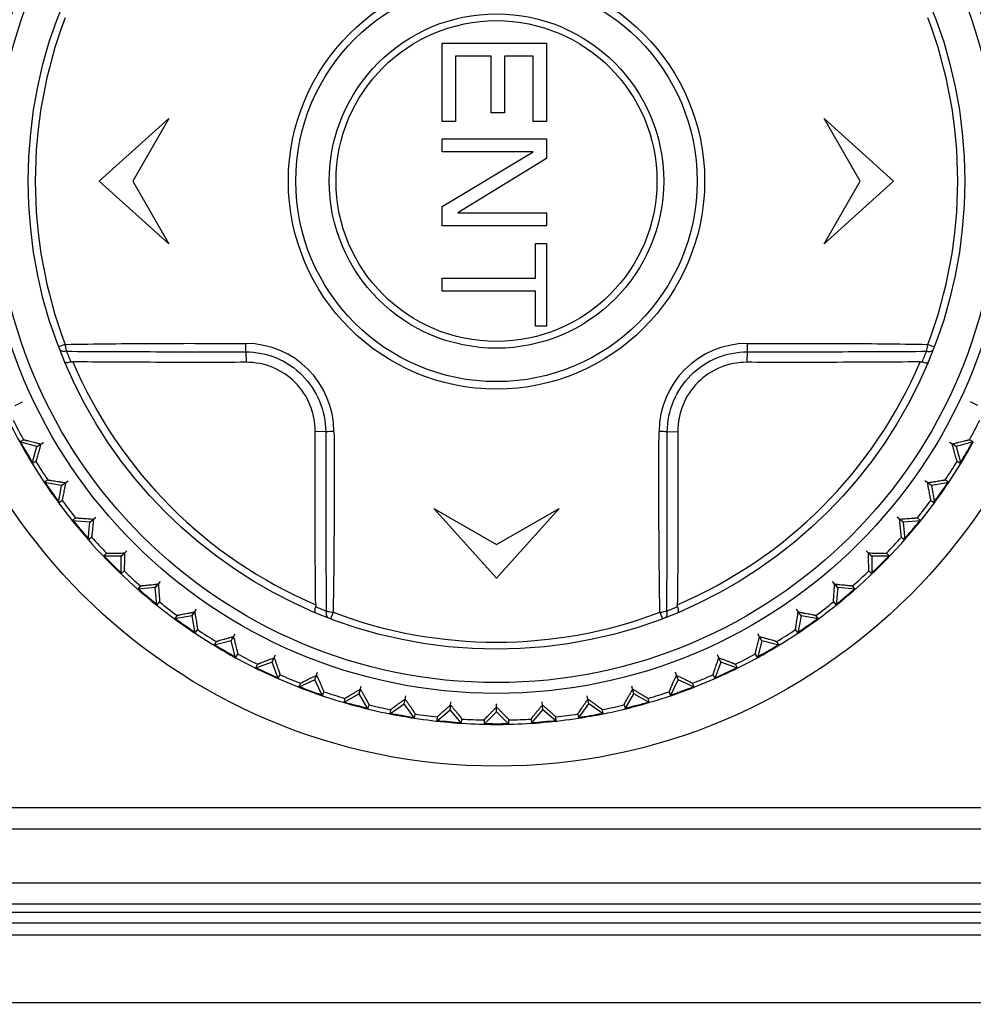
# Model space of a CAD drawing. Header units: millimetres. Extents: x 1117 to 38156, y -1945 to 7303.
# Tile 33 of 256: x 1942 to 1965, y 908 to 932. Entities that reach past the tile are written whole.
import ezdxf

# ---------------------------------------------------------------- set-up
doc = ezdxf.new("R2010")
doc.units = ezdxf.units.MM
doc.styles.get("Standard").update_dxf_attribs({"font": 'arial.ttf'})
doc.dimstyles.new('DIMSTYLE_1', dxfattribs={"dimtxt": 4.2, "dimasz": 3.6, "dimexe": 2.5, "dimexo": 0, "dimgap": 1.05, "dimtad": 1, "dimdsep": 46, "dimtxsty": 'Standard', "dimblk": '_FILLED', "dimblk1": '_FILLED', "dimblk2": '_FILLED', "dimcen": 0.09, "dimazin": 2, "dimtp": 0.01, "dimtm": 0.01, "dimtfac": 1, "dimtofl": 0, "dimtmove": 0, "dimatfit": 3, "dimldrblk": '_FILLED', "dimfxl": 0, "dimtolj": 1, "dimarcsym": 0})

# ---------------------------------------------------------------- blocks, each defined once
blk = doc.blocks.new('_FILLED')
at = {"color": 0, "linetype": 'ByBlock'}
blk.add_solid([(0, 0), (-1, 0.1667), (-1, -0.1667)], dxfattribs=at)
blk = doc.blocks.new('*D80')
at = {"color": 0, "linetype": 'Continuous', "lineweight": -2}
for p, q in [((1901.177, 1019.133), (2034.75, 1019.133)), ((2032.25, 1015.533), (2032.25, 787.899)), ((1936.977, 784.299), (2034.75, 784.299))]:
    blk.add_line(p, q, dxfattribs=at)
at = {"layer": 'Defpoints', "color": 0, "linetype": 'Continuous'}
for p in [(1901.177, 1019.133), (1936.977, 784.299), (2032.25, 784.299)]:
    blk.add_point(p, dxfattribs=at)
at = {"color": 0, "linetype": 'Continuous', "lineweight": -2, "xscale": 3.6, "yscale": 3.6, "zscale": 3.6}
for p, rotation in [((2032.25, 1019.133), 90), ((2032.25, 784.299), 270)]:
    blk.add_blockref('_FILLED', p, dxfattribs=dict(at, rotation=rotation))
at = {"color": 0, "linetype": 'Continuous', "insert": (2026.091, 901.716), "char_height": 10, "attachment_point": 5, "rotation": 90}
blk.add_mtext('\\A1;234.83', dxfattribs=at)

msp = doc.modelspace()

# ---------------------------------------------------------------- linework, layer by layer
at = {"linetype": 'Continuous'}
for p, q in [((1952.127, 929.558), (1952.127, 931.433)), ((1952.127, 931.433), (1954.627, 931.433)), ((1954.627, 931.433), (1954.627, 929.558)), ((1952.447, 931.12), (1952.447, 929.558)), ((1953.298, 931.12), (1952.447, 931.12)), ((1953.298, 929.766), (1953.298, 931.12)), ((1953.617, 931.12), (1953.617, 929.766)), ((1954.308, 931.12), (1953.617, 931.12)), ((1954.308, 929.558), (1954.308, 931.12)), ((1943.927, 928.133), (1945.593, 929.633)), ((1945.593, 929.633), (1944.727, 928.133)), ((1953.617, 929.766), (1953.298, 929.766)), ((1962.127, 928.133), (1961.262, 929.633)), ((1961.262, 929.633), (1962.927, 928.133)), ((1952.447, 929.558), (1952.127, 929.558)), ((1954.627, 929.558), (1954.308, 929.558)), ((1952.127, 928.829), (1952.127, 929.141)), ((1952.127, 929.141), (1954.627, 929.141)), ((1954.627, 929.141), (1954.627, 928.672)), ((1952.127, 927.527), (1954.308, 928.829)), ((1954.308, 928.829), (1952.127, 928.829)), ((1954.627, 928.672), (1952.5, 927.37)), ((1945.593, 926.633), (1943.927, 928.133)), ((1944.727, 928.133), (1945.593, 926.633)), ((1962.927, 928.133), (1961.262, 926.633)), ((1961.262, 926.633), (1962.127, 928.133)), ((1952.127, 927.058), (1952.127, 927.527)), ((1952.5, 927.37), (1954.627, 927.37)), ((1954.627, 927.37), (1954.627, 927.058)), ((1954.627, 927.058), (1952.127, 927.058)), ((1954.362, 925.808), (1954.362, 926.641)), ((1954.362, 926.641), (1954.627, 926.641)), ((1954.627, 926.641), (1954.627, 924.662)), ((1952.127, 925.495), (1952.127, 925.808)), ((1952.127, 925.808), (1954.362, 925.808)), ((1954.362, 925.495), (1952.127, 925.495)), ((1954.362, 924.662), (1954.362, 925.495)), ((1954.627, 924.662), (1954.362, 924.662)), ((1943.11, 924.225), (1942.954, 924.165)), ((1963.745, 924.225), (1963.901, 924.166)), ((1947.43, 924.048), (1947.438, 923.796)), ((1959.425, 924.048), (1959.417, 923.796)), ((1941.917, 922.766), (1942.091, 922.847)), ((1964.938, 922.766), (1964.764, 922.847)), ((1949.342, 922.136), (1949.09, 922.144)), ((1957.513, 922.136), (1957.765, 922.144)), ((1942.111, 921.944), (1942.023, 921.893)), ((1942.43, 921.784), (1942.023, 921.893)), ((1942.429, 921.783), (1942.595, 921.879)), ((1942.43, 921.784), (1942.529, 921.84)), ((1964.426, 921.783), (1964.26, 921.879)), ((1964.424, 921.784), (1964.326, 921.84)), ((1964.832, 921.893), (1964.424, 921.784)), ((1964.832, 921.893), (1964.744, 921.944)), ((1942.321, 921.376), (1942.43, 921.784)), ((1964.424, 921.784), (1964.534, 921.376)), ((1942.321, 921.376), (1942.409, 921.427)), ((1964.446, 921.427), (1964.534, 921.376)), ((1942.693, 920.981), (1942.61, 920.923)), ((1943.026, 920.849), (1942.61, 920.923)), ((1943.024, 920.848), (1943.182, 920.959)), ((1943.026, 920.849), (1943.118, 920.914)), ((1963.831, 920.848), (1963.673, 920.959)), ((1963.829, 920.849), (1963.737, 920.914)), ((1964.245, 920.923), (1963.829, 920.849)), ((1964.245, 920.923), (1964.161, 920.981)), ((1942.952, 920.434), (1943.026, 920.849)), ((1963.829, 920.849), (1963.903, 920.434)), ((1942.952, 920.434), (1943.036, 920.492)), ((1963.819, 920.492), (1963.903, 920.434)), ((1951.927, 920.299), (1953.427, 919.433)), ((1953.427, 918.633), (1951.927, 920.299)), ((1953.427, 919.433), (1954.927, 920.299)), ((1954.927, 920.299), (1953.427, 918.633)), ((1943.358, 920.073), (1943.28, 920.007)), ((1943.7, 919.971), (1943.28, 920.007)), ((1943.663, 919.55), (1943.7, 919.971)), ((1943.699, 919.969), (1943.846, 920.093)), ((1943.7, 919.971), (1943.787, 920.043)), ((1963.156, 919.969), (1963.009, 920.093)), ((1963.155, 919.971), (1963.068, 920.043)), ((1963.575, 920.007), (1963.155, 919.971)), ((1963.155, 919.971), (1963.192, 919.55)), ((1963.575, 920.007), (1963.497, 920.073)), ((1943.663, 919.55), (1943.741, 919.616)), ((1963.114, 919.616), (1963.192, 919.55)), ((1944.098, 919.226), (1944.027, 919.154)), ((1944.447, 919.153), (1944.583, 919.288)), ((1944.448, 919.154), (1944.529, 919.234)), ((1962.408, 919.153), (1962.272, 919.288)), ((1962.407, 919.154), (1962.326, 919.234)), ((1962.828, 919.154), (1962.756, 919.226)), ((1944.448, 919.154), (1944.027, 919.154)), ((1944.448, 918.732), (1944.448, 919.154)), ((1962.407, 919.154), (1962.407, 918.732)), ((1962.828, 919.154), (1962.407, 919.154)), ((1944.448, 918.732), (1944.52, 918.804)), ((1962.335, 918.804), (1962.407, 918.732)), ((1945.264, 918.404), (1945.387, 918.551)), ((1961.591, 918.404), (1961.467, 918.551)), ((1944.91, 918.446), (1944.845, 918.369)), ((1945.265, 918.405), (1944.845, 918.369)), ((1945.265, 918.405), (1945.338, 918.492)), ((1945.302, 917.985), (1945.265, 918.405)), ((1961.59, 918.405), (1961.517, 918.492)), ((1961.59, 918.405), (1961.553, 917.985)), ((1962.01, 918.369), (1961.59, 918.405)), ((1962.01, 918.369), (1961.945, 918.446)), ((1945.302, 917.985), (1945.367, 918.063)), ((1961.488, 918.063), (1961.553, 917.985)), ((1946.143, 917.73), (1946.253, 917.887)), ((1946.144, 917.731), (1946.209, 917.824)), ((1949.519, 917.815), (1949.46, 917.659)), ((1957.336, 917.815), (1957.395, 917.659)), ((1960.712, 917.73), (1960.602, 917.887)), ((1960.711, 917.731), (1960.646, 917.824)), ((1945.787, 917.741), (1945.729, 917.658)), ((1946.144, 917.731), (1945.729, 917.658)), ((1946.217, 917.316), (1946.144, 917.731)), ((1960.711, 917.731), (1960.638, 917.316)), ((1961.126, 917.658), (1960.711, 917.731)), ((1961.126, 917.658), (1961.068, 917.741)), ((1946.217, 917.316), (1946.276, 917.399)), ((1960.579, 917.399), (1960.638, 917.316)), ((1947.078, 917.136), (1946.671, 917.027)), ((1946.722, 917.115), (1946.671, 917.027)), ((1947.077, 917.134), (1947.173, 917.301)), ((1947.078, 917.136), (1947.135, 917.234)), ((1947.188, 916.728), (1947.078, 917.136)), ((1959.777, 917.136), (1959.667, 916.728)), ((1959.777, 917.134), (1959.681, 917.301)), ((1959.777, 917.136), (1959.72, 917.234)), ((1960.184, 917.027), (1959.777, 917.136)), ((1960.184, 917.027), (1960.133, 917.115)), ((1947.188, 916.728), (1947.238, 916.816)), ((1948.061, 916.624), (1947.665, 916.48)), ((1948.06, 916.623), (1948.141, 916.797)), ((1948.061, 916.624), (1948.109, 916.727)), ((1948.205, 916.228), (1948.061, 916.624)), ((1958.794, 916.624), (1958.65, 916.228)), ((1958.795, 916.623), (1958.714, 916.797)), ((1958.794, 916.624), (1958.746, 916.727)), ((1959.19, 916.48), (1958.794, 916.624)), ((1959.617, 916.816), (1959.667, 916.728)), ((1947.708, 916.572), (1947.665, 916.48)), ((1959.19, 916.48), (1959.147, 916.572)), ((1948.205, 916.228), (1948.248, 916.32)), ((1949.084, 916.2), (1948.702, 916.022)), ((1949.084, 916.199), (1949.149, 916.379)), ((1949.084, 916.2), (1949.123, 916.307)), ((1949.263, 915.818), (1949.084, 916.2)), ((1957.592, 915.818), (1957.771, 916.2)), ((1957.771, 916.199), (1957.705, 916.379)), ((1957.771, 916.2), (1957.732, 916.307)), ((1958.153, 916.022), (1957.771, 916.2)), ((1958.607, 916.32), (1958.65, 916.228)), ((1948.737, 916.118), (1948.702, 916.022)), ((1949.263, 915.818), (1949.297, 915.914)), ((1950.14, 915.866), (1950.19, 916.051)), ((1950.141, 915.867), (1950.17, 915.977)), ((1956.714, 915.866), (1956.665, 916.051)), ((1956.714, 915.867), (1956.685, 915.977)), ((1957.558, 915.914), (1957.592, 915.818)), ((1958.153, 916.022), (1958.118, 916.118)), ((1950.141, 915.867), (1949.776, 915.656)), ((1949.802, 915.754), (1949.776, 915.656)), ((1950.352, 915.502), (1950.141, 915.867)), ((1951.222, 915.626), (1951.255, 915.815)), ((1951.222, 915.628), (1951.242, 915.739)), ((1955.633, 915.626), (1955.599, 915.815)), ((1955.633, 915.628), (1955.613, 915.739)), ((1956.503, 915.502), (1956.714, 915.867)), ((1957.079, 915.656), (1956.714, 915.867)), ((1957.079, 915.656), (1957.053, 915.754)), ((1950.352, 915.502), (1950.378, 915.6)), ((1950.877, 915.386), (1951.222, 915.628)), ((1950.895, 915.486), (1950.877, 915.386)), ((1951.464, 915.282), (1951.222, 915.628)), ((1951.998, 915.212), (1952.321, 915.483)), ((1952.321, 915.481), (1952.337, 915.672)), ((1952.321, 915.483), (1952.331, 915.596)), ((1952.592, 915.16), (1952.321, 915.483)), ((1953.427, 915.433), (1953.427, 915.625)), ((1953.427, 915.435), (1953.427, 915.548)), ((1954.263, 915.16), (1954.534, 915.483)), ((1954.534, 915.481), (1954.518, 915.672)), ((1954.534, 915.483), (1954.524, 915.596)), ((1954.857, 915.212), (1954.534, 915.483)), ((1955.391, 915.282), (1955.633, 915.628)), ((1955.978, 915.386), (1955.633, 915.628)), ((1955.978, 915.386), (1955.96, 915.486)), ((1956.477, 915.6), (1956.503, 915.502)), ((1951.464, 915.282), (1951.482, 915.382)), ((1952.006, 915.313), (1951.998, 915.212)), ((1952.592, 915.16), (1952.601, 915.261)), ((1953.129, 915.136), (1953.427, 915.435)), ((1953.129, 915.238), (1953.129, 915.136)), ((1953.726, 915.136), (1953.427, 915.435)), ((1953.726, 915.136), (1953.726, 915.238)), ((1954.254, 915.261), (1954.263, 915.16)), ((1954.857, 915.212), (1954.848, 915.313)), ((1955.373, 915.382), (1955.391, 915.282)), ((1980.877, 913.133), (1925.977, 913.133)), ((1925.977, 912.633), (1980.877, 912.633)), ((1923.927, 911.342), (1982.927, 911.342)), ((1923.977, 910.842), (1982.878, 910.842)), ((1970.927, 910.633), (1935.927, 910.633)), ((1936.999, 910.386), (1969.856, 910.386)), ((1923.927, 910.098), (1982.927, 910.098)), ((1982.927, 908.469), (1923.927, 908.469))]:
    msp.add_line(p, q, dxfattribs=at)
for radius in [14, 12.258, 12, 11.2, 4.978, 4.8, 4, 3.838]:
    msp.add_circle((1953.427, 928.133), radius, dxfattribs=at)
for centre, radius, start, end in [((1953.427, 928.133), 11.033, 159.2548, 200.7466), ((1953.427, 928.133), 11.033, 339.2548, 20.7466), ((1921.513, 924.507), 25.921, 358.9846, 359.4215), ((1947.423, 922.129), 2.117, 0.2803, 89.7338), ((1959.432, 922.129), 2.117, 90.2789, 179.7357), ((1986.338, 924.621), 26.919, 180.8002, 181.2209), ((1954.275, 928.61), 12.03, 202.2238, 203.5485), ((1952.606, 928.599), 12.001, 336.4514, 337.7797), ((1953.427, 928.133), 11.02, 203.1008, 246.9001), ((1953.427, 928.133), 11.02, 293.1008, 336.9001), ((1953.427, 928.133), 13, 201.3148, 208.6853), ((1953.427, 928.133), 12.898, 206.325, 208.675), ((1953.427, 928.133), 12.898, 331.325, 333.675), ((1949.915, 895.226), 26.915, 90.7993, 91.2201), ((1957.055, 896.217), 25.922, 88.9877, 89.4245), ((1953.427, 928.133), 13, 208.6896, 211.3064), ((1953.427, 928.133), 12.983, 208.6946, 211.1528), ((1953.427, 928.133), 12.983, 328.6986, 331.1582), ((1953.427, 928.133), 13, 328.6937, 331.3104), ((1953.427, 928.133), 13, 211.3148, 218.6853), ((1953.427, 928.133), 12.898, 211.325, 213.675), ((1953.427, 928.133), 13, 321.3148, 328.6853), ((1953.427, 928.133), 12.898, 326.325, 328.675), ((1953.427, 928.133), 12.983, 213.6776, 216.3231), ((1953.427, 928.133), 12.983, 323.677, 326.3224), ((1953.427, 928.133), 12.898, 216.325, 218.675), ((1953.427, 928.133), 12.898, 321.325, 323.675), ((1953.427, 928.133), 13, 218.694, 231.306), ((1953.427, 928.133), 12.983, 218.699, 221.1586), ((1953.427, 928.133), 13, 308.694, 321.306), ((1953.427, 928.133), 12.983, 318.6944, 321.1523), ((1953.427, 928.133), 12.898, 221.325, 223.675), ((1953.427, 928.133), 12.898, 316.325, 318.675), ((1953.427, 928.133), 12.983, 223.6805, 226.3196), ((1953.427, 928.133), 12.983, 313.6805, 316.3196), ((1953.427, 928.133), 12.898, 226.325, 228.675), ((1953.427, 928.133), 12.898, 311.325, 313.675), ((1953.427, 928.133), 12.983, 228.6944, 231.1523), ((1953.427, 928.133), 12.983, 308.699, 311.1586), ((1953.427, 928.133), 12.898, 231.325, 233.675), ((1953.427, 928.133), 12.898, 306.325, 308.675), ((1953.427, 928.133), 13, 231.3148, 238.6853), ((1953.894, 928.955), 12.002, 246.4515, 247.7797), ((1953.427, 928.133), 11.033, 249.2548, 290.7466), ((1952.951, 928.979), 12.029, 292.2237, 293.5485), ((1953.427, 928.133), 13, 301.3148, 308.6853), ((1953.427, 928.133), 12.983, 233.677, 236.3224), ((1953.427, 928.133), 12.983, 303.6776, 306.3231), ((1953.427, 928.133), 12.898, 236.325, 238.675), ((1953.427, 928.133), 12.898, 301.325, 303.675), ((1953.427, 928.133), 13, 238.6937, 241.3104), ((1953.427, 928.133), 12.983, 238.6986, 241.1582), ((1953.427, 928.133), 12.983, 298.6946, 301.1528), ((1953.427, 928.133), 13, 298.6896, 301.3064), ((1953.427, 928.133), 13, 241.3148, 248.6853), ((1953.427, 928.133), 12.898, 241.325, 243.675), ((1953.427, 928.133), 13, 291.3148, 298.6853), ((1953.427, 928.133), 12.898, 296.325, 298.675), ((1953.427, 928.133), 12.983, 243.6807, 246.3204), ((1953.427, 928.133), 12.983, 293.6796, 296.3194), ((1953.427, 928.133), 12.898, 246.325, 248.675), ((1953.427, 928.133), 12.898, 291.325, 293.675), ((1953.427, 928.133), 13, 248.6902, 251.3066), ((1953.427, 928.133), 12.983, 248.6951, 251.1531), ((1953.427, 928.133), 12.898, 251.325, 253.675), ((1953.427, 928.133), 12.898, 286.325, 288.675), ((1953.427, 928.133), 12.983, 288.6984, 291.1577), ((1953.427, 928.133), 13, 288.6934, 291.3099), ((1953.427, 928.133), 13, 251.3148, 258.6853), ((1953.427, 928.133), 13, 281.3148, 288.6853), ((1953.427, 928.133), 12.983, 253.677, 256.3211), ((1953.427, 928.133), 12.898, 256.325, 258.675), ((1953.427, 928.133), 12.898, 281.325, 283.675), ((1953.427, 928.133), 12.983, 283.679, 286.3231), ((1953.427, 928.133), 13, 258.6924, 261.3093), ((1953.427, 928.133), 12.983, 258.6974, 261.1566), ((1953.427, 928.133), 13, 261.3148, 268.6853), ((1953.427, 928.133), 12.898, 261.325, 263.675), ((1953.427, 928.133), 12.983, 263.6802, 266.322), ((1953.427, 928.133), 12.898, 266.325, 268.675), ((1953.427, 928.133), 13, 271.3148, 278.6853), ((1953.427, 928.133), 12.898, 271.325, 273.675), ((1953.427, 928.133), 12.983, 273.6781, 276.3198), ((1953.427, 928.133), 12.898, 276.325, 278.675), ((1953.427, 928.133), 12.983, 278.6957, 281.1544), ((1953.427, 928.133), 13, 278.6907, 281.3076), ((1953.427, 928.133), 13, 268.6918, 271.3082), ((1953.427, 928.133), 12.983, 268.6968, 271.1554)]:
    msp.add_arc(centre, radius, start, end, dxfattribs=at)
for points, knots in [([(1943.11, 924.225), (1943.468, 924.231), (1944.187, 924.241), (1945.266, 924.249), (1946.349, 924.251), (1947.071, 924.247), (1947.433, 924.245)], [0, 0, 0, 0, 0.248644, 0.498526, 0.749129, 1, 1, 1, 1]), ([(1943.11, 924.225), (1943.112, 924.21), (1943.12, 924.155), (1943.13, 924.1), (1943.139, 924.06)], [0, 0, 0, 0, 0.266416, 1, 1, 1, 1]), ([(1959.421, 924.245), (1959.783, 924.248), (1960.506, 924.25), (1961.589, 924.249), (1962.668, 924.241), (1963.387, 924.231), (1963.745, 924.225)], [0, 0, 0, 0, 0.250871, 0.501473, 0.751355, 1, 1, 1, 1]), ([(1963.716, 924.06), (1963.719, 924.073), (1963.73, 924.127), (1963.739, 924.182), (1963.745, 924.225)], [0, 0, 0, 0, 0.22799, 1, 1, 1, 1]), ([(1943.139, 924.06), (1943.12, 924.056), (1943.085, 924.053), (1943.035, 924.06), (1942.996, 924.078), (1942.979, 924.099), (1942.975, 924.11)], [0, 0, 0, 0, 0.310285, 0.581754, 0.807537, 1, 1, 1, 1]), ([(1943.139, 924.06), (1943.495, 924.057), (1944.209, 924.053), (1945.28, 924.05), (1946.175, 924.049), (1946.892, 924.047), (1947.251, 924.047), (1947.43, 924.048)], [0, 0, 0, 0, 0.248965, 0.498851, 0.749297, 0.874633, 1, 1, 1, 1]), ([(1947.43, 924.048), (1947.679, 924.047), (1948.181, 923.946), (1948.815, 923.52), (1949.241, 922.886), (1949.342, 922.384), (1949.342, 922.136)], [0, 0, 0, 0, 0.249991, 0.5, 0.750012, 1, 1, 1, 1]), ([(1957.513, 922.136), (1957.513, 922.384), (1957.614, 922.886), (1958.04, 923.52), (1958.674, 923.946), (1959.176, 924.047), (1959.425, 924.048)], [0, 0, 0, 0, 0.249895, 0.499843, 0.74991, 1, 1, 1, 1]), ([(1959.425, 924.048), (1959.783, 924.049), (1960.5, 924.047), (1961.575, 924.05), (1962.646, 924.053), (1963.36, 924.057), (1963.716, 924.06)], [0, 0, 0, 0, 0.250702, 0.501149, 0.751035, 1, 1, 1, 1]), ([(1963.716, 924.06), (1963.735, 924.057), (1963.771, 924.054), (1963.82, 924.06), (1963.859, 924.078), (1963.876, 924.099), (1963.88, 924.11)], [0, 0, 0, 0, 0.310302, 0.581776, 0.807553, 1, 1, 1, 1]), ([(1943.247, 923.804), (1943.229, 923.798), (1943.195, 923.79), (1943.155, 923.785), (1943.129, 923.787), (1943.111, 923.791), (1943.1, 923.799), (1943.097, 923.805)], [0, 0, 0, 0, 0.363654, 0.657407, 0.772232, 0.865602, 1, 1, 1, 1]), ([(1943.247, 923.804), (1943.251, 923.805), (1943.265, 923.808), (1943.28, 923.81), (1943.291, 923.809)], [0, 0, 0, 0, 0.245459, 1, 1, 1, 1]), ([(1947.438, 923.796), (1947.09, 923.794), (1946.367, 923.793), (1945.289, 923.795), (1944.255, 923.798), (1943.597, 923.804), (1943.291, 923.809)], [0, 0, 0, 0, 0.251889, 0.523537, 0.779289, 1, 1, 1, 1]), ([(1949.09, 922.144), (1949.091, 922.36), (1949.007, 922.796), (1948.641, 923.347), (1948.091, 923.713), (1947.655, 923.797), (1947.438, 923.796)], [0, 0, 0, 0, 0.251374, 0.499999, 0.748624, 1, 1, 1, 1]), ([(1959.417, 923.796), (1959.2, 923.797), (1958.764, 923.713), (1958.214, 923.347), (1957.848, 922.796), (1957.764, 922.36), (1957.765, 922.144)], [0, 0, 0, 0, 0.251375, 0.5, 0.748626, 1, 1, 1, 1]), ([(1963.564, 923.809), (1963.178, 923.802), (1962.42, 923.797), (1961.038, 923.794), (1960.041, 923.793), (1959.417, 923.796)], [0, 0, 0, 0, 0.278996, 0.548235, 1, 1, 1, 1]), ([(1963.564, 923.809), (1963.567, 923.81), (1963.582, 923.809), (1963.597, 923.807), (1963.608, 923.804)], [0, 0, 0, 0, 0.25433, 1, 1, 1, 1]), ([(1963.608, 923.804), (1963.626, 923.798), (1963.66, 923.79), (1963.7, 923.785), (1963.726, 923.787), (1963.744, 923.791), (1963.755, 923.799), (1963.758, 923.805)], [0, 0, 0, 0, 0.363666, 0.65742, 0.772244, 0.865611, 1, 1, 1, 1]), ([(1949.104, 917.997), (1949.097, 918.383), (1949.091, 919.141), (1949.088, 920.523), (1949.088, 921.519), (1949.09, 922.144)], [0, 0, 0, 0, 0.279137, 0.548315, 1, 1, 1, 1]), ([(1949.342, 922.136), (1949.343, 921.777), (1949.342, 921.06), (1949.345, 919.986), (1949.347, 918.914), (1949.352, 918.2), (1949.355, 917.844)], [0, 0, 0, 0, 0.250703, 0.501149, 0.751035, 1, 1, 1, 1]), ([(1949.54, 922.139), (1949.543, 921.777), (1949.544, 921.055), (1949.544, 919.972), (1949.535, 918.892), (1949.526, 918.174), (1949.519, 917.815)], [0, 0, 0, 0, 0.250871, 0.501473, 0.751355, 1, 1, 1, 1]), ([(1957.336, 917.815), (1957.329, 918.174), (1957.32, 918.892), (1957.312, 919.971), (1957.309, 921.054), (1957.314, 921.777), (1957.315, 922.138)], [0, 0, 0, 0, 0.248645, 0.498527, 0.749129, 1, 1, 1, 1]), ([(1957.5, 917.844), (1957.503, 918.2), (1957.508, 918.914), (1957.511, 919.986), (1957.512, 920.881), (1957.513, 921.598), (1957.513, 921.956), (1957.513, 922.136)], [0, 0, 0, 0, 0.248965, 0.498851, 0.749297, 0.874633, 1, 1, 1, 1]), ([(1957.765, 922.144), (1957.766, 921.793), (1957.767, 921.067), (1957.766, 919.988), (1957.763, 918.956), (1957.756, 918.301), (1957.751, 917.997)], [0, 0, 0, 0, 0.253606, 0.525581, 0.780277, 1, 1, 1, 1]), ([(1942.111, 921.944), (1942.112, 921.944), (1942.115, 921.943), (1942.122, 921.942), (1942.132, 921.94), (1942.147, 921.937), (1942.164, 921.933), (1942.194, 921.925), (1942.239, 921.914), (1942.3, 921.899), (1942.37, 921.881), (1942.447, 921.861), (1942.501, 921.848), (1942.529, 921.84)], [0, 0, 0, 0, 0.00648, 0.022341, 0.047413, 0.081454, 0.124051, 0.174643, 0.297541, 0.445686, 0.614743, 0.800679, 1, 1, 1, 1]), ([(1942.529, 921.84), (1942.521, 921.813), (1942.506, 921.76), (1942.485, 921.683), (1942.465, 921.613), (1942.448, 921.553), (1942.435, 921.508), (1942.426, 921.479), (1942.421, 921.461), (1942.417, 921.447), (1942.414, 921.437), (1942.411, 921.431), (1942.41, 921.428), (1942.409, 921.427)], [0, 0, 0, 0, 0.199427, 0.385378, 0.554374, 0.70251, 0.825452, 0.876006, 0.918558, 0.952614, 0.977701, 0.993538, 1, 1, 1, 1]), ([(1964.326, 921.84), (1964.354, 921.848), (1964.408, 921.861), (1964.485, 921.881), (1964.555, 921.899), (1964.616, 921.914), (1964.661, 921.925), (1964.691, 921.933), (1964.708, 921.937), (1964.723, 921.94), (1964.733, 921.942), (1964.74, 921.943), (1964.743, 921.944), (1964.744, 921.944)], [0, 0, 0, 0, 0.199427, 0.385377, 0.554372, 0.702509, 0.82545, 0.876004, 0.918557, 0.952613, 0.9777, 0.993537, 1, 1, 1, 1]), ([(1964.446, 921.427), (1964.445, 921.428), (1964.444, 921.431), (1964.441, 921.437), (1964.438, 921.447), (1964.434, 921.461), (1964.429, 921.479), (1964.42, 921.508), (1964.407, 921.553), (1964.39, 921.614), (1964.37, 921.683), (1964.349, 921.76), (1964.334, 921.813), (1964.326, 921.84)], [0, 0, 0, 0, 0.006479, 0.02234, 0.047412, 0.081453, 0.124049, 0.17464, 0.297537, 0.445683, 0.614742, 0.800679, 1, 1, 1, 1]), ([(1942.693, 920.981), (1942.694, 920.981), (1942.698, 920.981), (1942.704, 920.981), (1942.715, 920.979), (1942.729, 920.977), (1942.748, 920.975), (1942.778, 920.97), (1942.824, 920.963), (1942.886, 920.953), (1942.957, 920.941), (1943.036, 920.928), (1943.09, 920.919), (1943.118, 920.914)], [0, 0, 0, 0, 0.006467, 0.022314, 0.047417, 0.081484, 0.124046, 0.174615, 0.297555, 0.445709, 0.614672, 0.800566, 1, 1, 1, 1]), ([(1943.118, 920.914), (1943.113, 920.886), (1943.103, 920.832), (1943.089, 920.754), (1943.075, 920.683), (1943.063, 920.621), (1943.054, 920.576), (1943.048, 920.545), (1943.044, 920.527), (1943.041, 920.513), (1943.039, 920.503), (1943.037, 920.496), (1943.036, 920.493), (1943.036, 920.492)], [0, 0, 0, 0, 0.199481, 0.385367, 0.554329, 0.702459, 0.82537, 0.875938, 0.918501, 0.952563, 0.977679, 0.993532, 1, 1, 1, 1]), ([(1963.737, 920.914), (1963.765, 920.919), (1963.819, 920.928), (1963.898, 920.941), (1963.969, 920.953), (1964.031, 920.963), (1964.077, 920.97), (1964.107, 920.975), (1964.125, 920.977), (1964.14, 920.979), (1964.151, 920.981), (1964.157, 920.981), (1964.161, 920.981), (1964.161, 920.981)], [0, 0, 0, 0, 0.199481, 0.385367, 0.554329, 0.702459, 0.82537, 0.875938, 0.918501, 0.952563, 0.977679, 0.993532, 1, 1, 1, 1]), ([(1963.819, 920.492), (1963.819, 920.493), (1963.818, 920.496), (1963.816, 920.503), (1963.814, 920.513), (1963.811, 920.527), (1963.807, 920.545), (1963.801, 920.576), (1963.792, 920.621), (1963.78, 920.683), (1963.766, 920.754), (1963.752, 920.832), (1963.742, 920.886), (1963.737, 920.914)], [0, 0, 0, 0, 0.006467, 0.022314, 0.047417, 0.081484, 0.124046, 0.174615, 0.297555, 0.445709, 0.614672, 0.800566, 1, 1, 1, 1]), ([(1943.358, 920.073), (1943.358, 920.073), (1943.362, 920.073), (1943.368, 920.073), (1943.379, 920.073), (1943.394, 920.072), (1943.412, 920.071), (1943.443, 920.069), (1943.489, 920.066), (1943.552, 920.062), (1943.624, 920.056), (1943.703, 920.05), (1943.758, 920.046), (1943.787, 920.043)], [0, 0, 0, 0, 0.006467, 0.022314, 0.047417, 0.081484, 0.124046, 0.174615, 0.297555, 0.445709, 0.614672, 0.800566, 1, 1, 1, 1]), ([(1943.787, 920.043), (1943.784, 920.015), (1943.779, 919.96), (1943.771, 919.881), (1943.764, 919.809), (1943.757, 919.746), (1943.752, 919.7), (1943.749, 919.67), (1943.747, 919.651), (1943.745, 919.637), (1943.744, 919.626), (1943.742, 919.62), (1943.742, 919.616), (1943.741, 919.616)], [0, 0, 0, 0, 0.199481, 0.385367, 0.554329, 0.702459, 0.82537, 0.875938, 0.918501, 0.952563, 0.977679, 0.993532, 1, 1, 1, 1]), ([(1963.068, 920.043), (1963.097, 920.046), (1963.152, 920.05), (1963.231, 920.056), (1963.303, 920.062), (1963.366, 920.066), (1963.412, 920.069), (1963.443, 920.071), (1963.461, 920.072), (1963.476, 920.073), (1963.487, 920.073), (1963.493, 920.073), (1963.497, 920.073), (1963.497, 920.073)], [0, 0, 0, 0, 0.199481, 0.385367, 0.554329, 0.702459, 0.82537, 0.875938, 0.918501, 0.952563, 0.977679, 0.993532, 1, 1, 1, 1]), ([(1963.114, 919.616), (1963.113, 919.616), (1963.113, 919.62), (1963.111, 919.626), (1963.11, 919.637), (1963.108, 919.651), (1963.106, 919.67), (1963.102, 919.7), (1963.098, 919.746), (1963.091, 919.809), (1963.084, 919.881), (1963.076, 919.96), (1963.071, 920.015), (1963.068, 920.043)], [0, 0, 0, 0, 0.006467, 0.022314, 0.047417, 0.081484, 0.124046, 0.174615, 0.297555, 0.445709, 0.614672, 0.800566, 1, 1, 1, 1]), ([(1944.098, 919.226), (1944.099, 919.226), (1944.103, 919.226), (1944.109, 919.227), (1944.12, 919.228), (1944.135, 919.228), (1944.153, 919.229), (1944.184, 919.23), (1944.23, 919.231), (1944.293, 919.232), (1944.365, 919.232), (1944.445, 919.233), (1944.5, 919.234), (1944.529, 919.234)], [0, 0, 0, 0, 0.006467, 0.022314, 0.047417, 0.081484, 0.124046, 0.174615, 0.297555, 0.445709, 0.614672, 0.800566, 1, 1, 1, 1]), ([(1944.529, 919.234), (1944.528, 919.205), (1944.528, 919.15), (1944.527, 919.071), (1944.526, 918.998), (1944.525, 918.935), (1944.524, 918.889), (1944.523, 918.858), (1944.523, 918.84), (1944.522, 918.825), (1944.522, 918.815), (1944.521, 918.808), (1944.521, 918.805), (1944.52, 918.804)], [0, 0, 0, 0, 0.199481, 0.385367, 0.554329, 0.702459, 0.82537, 0.875938, 0.918501, 0.952563, 0.977679, 0.993532, 1, 1, 1, 1]), ([(1962.326, 919.234), (1962.355, 919.234), (1962.41, 919.233), (1962.49, 919.232), (1962.562, 919.232), (1962.625, 919.231), (1962.671, 919.23), (1962.702, 919.229), (1962.72, 919.228), (1962.735, 919.228), (1962.746, 919.227), (1962.752, 919.226), (1962.756, 919.226), (1962.756, 919.226)], [0, 0, 0, 0, 0.199481, 0.385367, 0.554329, 0.702459, 0.82537, 0.875938, 0.918501, 0.952563, 0.977679, 0.993532, 1, 1, 1, 1]), ([(1962.335, 918.804), (1962.334, 918.805), (1962.334, 918.808), (1962.333, 918.815), (1962.333, 918.825), (1962.332, 918.84), (1962.332, 918.858), (1962.331, 918.889), (1962.33, 918.935), (1962.329, 918.998), (1962.328, 919.071), (1962.327, 919.15), (1962.327, 919.205), (1962.326, 919.234)], [0, 0, 0, 0, 0.006467, 0.022314, 0.047417, 0.081484, 0.124046, 0.174615, 0.297555, 0.445709, 0.614672, 0.800566, 1, 1, 1, 1]), ([(1944.91, 918.446), (1944.911, 918.447), (1944.915, 918.447), (1944.921, 918.449), (1944.932, 918.45), (1944.946, 918.452), (1944.964, 918.454), (1944.995, 918.458), (1945.041, 918.463), (1945.104, 918.469), (1945.175, 918.476), (1945.254, 918.484), (1945.31, 918.489), (1945.338, 918.492)], [0, 0, 0, 0, 0.006467, 0.022314, 0.047417, 0.081484, 0.124046, 0.174615, 0.297555, 0.445709, 0.614672, 0.800566, 1, 1, 1, 1]), ([(1945.338, 918.492), (1945.34, 918.464), (1945.345, 918.409), (1945.351, 918.329), (1945.356, 918.257), (1945.361, 918.194), (1945.364, 918.148), (1945.366, 918.117), (1945.367, 918.099), (1945.367, 918.085), (1945.368, 918.074), (1945.367, 918.067), (1945.368, 918.064), (1945.367, 918.063)], [0, 0, 0, 0, 0.199481, 0.385367, 0.554329, 0.702459, 0.82537, 0.875938, 0.918501, 0.952563, 0.977679, 0.993532, 1, 1, 1, 1]), ([(1961.488, 918.063), (1961.487, 918.064), (1961.488, 918.067), (1961.487, 918.074), (1961.488, 918.085), (1961.488, 918.099), (1961.489, 918.117), (1961.491, 918.148), (1961.494, 918.194), (1961.499, 918.257), (1961.504, 918.329), (1961.51, 918.409), (1961.515, 918.464), (1961.517, 918.492)], [0, 0, 0, 0, 0.006467, 0.022314, 0.047417, 0.081484, 0.124046, 0.174615, 0.297555, 0.445709, 0.614672, 0.800566, 1, 1, 1, 1]), ([(1961.517, 918.492), (1961.545, 918.489), (1961.6, 918.484), (1961.68, 918.476), (1961.751, 918.469), (1961.814, 918.463), (1961.86, 918.458), (1961.891, 918.454), (1961.909, 918.452), (1961.923, 918.45), (1961.934, 918.449), (1961.94, 918.447), (1961.944, 918.447), (1961.945, 918.446)], [0, 0, 0, 0, 0.199481, 0.385367, 0.554329, 0.702459, 0.82537, 0.875938, 0.918501, 0.952563, 0.977679, 0.993532, 1, 1, 1, 1]), ([(1945.787, 917.741), (1945.787, 917.742), (1945.791, 917.742), (1945.797, 917.744), (1945.808, 917.747), (1945.822, 917.75), (1945.84, 917.754), (1945.87, 917.76), (1945.916, 917.769), (1945.978, 917.781), (1946.048, 917.794), (1946.127, 917.809), (1946.181, 917.819), (1946.209, 917.824)], [0, 0, 0, 0, 0.006467, 0.022314, 0.047417, 0.081484, 0.124046, 0.174615, 0.297555, 0.445709, 0.614672, 0.800566, 1, 1, 1, 1]), ([(1946.209, 917.824), (1946.214, 917.796), (1946.223, 917.741), (1946.236, 917.663), (1946.248, 917.591), (1946.258, 917.529), (1946.265, 917.484), (1946.269, 917.453), (1946.272, 917.435), (1946.274, 917.42), (1946.275, 917.41), (1946.275, 917.403), (1946.276, 917.4), (1946.276, 917.399)], [0, 0, 0, 0, 0.199481, 0.385367, 0.554329, 0.702459, 0.82537, 0.875938, 0.918501, 0.952563, 0.977679, 0.993532, 1, 1, 1, 1]), ([(1949.098, 917.952), (1949.093, 917.934), (1949.085, 917.901), (1949.08, 917.86), (1949.082, 917.834), (1949.086, 917.817), (1949.093, 917.805), (1949.1, 917.803)], [0, 0, 0, 0, 0.363666, 0.657421, 0.772245, 0.865612, 1, 1, 1, 1]), ([(1949.104, 917.997), (1949.104, 917.993), (1949.104, 917.978), (1949.102, 917.963), (1949.098, 917.952)], [0, 0, 0, 0, 0.254329, 1, 1, 1, 1]), ([(1949.355, 917.844), (1949.351, 917.825), (1949.348, 917.79), (1949.354, 917.74), (1949.372, 917.701), (1949.394, 917.685), (1949.405, 917.68)], [0, 0, 0, 0, 0.310302, 0.581778, 0.807554, 1, 1, 1, 1]), ([(1949.355, 917.844), (1949.367, 917.841), (1949.422, 917.83), (1949.477, 917.821), (1949.519, 917.815)], [0, 0, 0, 0, 0.227991, 1, 1, 1, 1]), ([(1957.336, 917.815), (1957.35, 917.817), (1957.406, 917.826), (1957.461, 917.836), (1957.5, 917.844)], [0, 0, 0, 0, 0.266415, 1, 1, 1, 1]), ([(1957.5, 917.844), (1957.504, 917.826), (1957.507, 917.79), (1957.501, 917.741), (1957.483, 917.701), (1957.462, 917.685), (1957.451, 917.68)], [0, 0, 0, 0, 0.310286, 0.581756, 0.807538, 1, 1, 1, 1]), ([(1957.757, 917.952), (1957.756, 917.956), (1957.752, 917.97), (1957.751, 917.986), (1957.751, 917.997)], [0, 0, 0, 0, 0.245459, 1, 1, 1, 1]), ([(1957.757, 917.952), (1957.762, 917.934), (1957.771, 917.901), (1957.775, 917.86), (1957.773, 917.834), (1957.769, 917.817), (1957.762, 917.806), (1957.755, 917.803)], [0, 0, 0, 0, 0.363655, 0.657408, 0.772233, 0.865603, 1, 1, 1, 1]), ([(1960.579, 917.399), (1960.579, 917.4), (1960.58, 917.403), (1960.58, 917.41), (1960.581, 917.42), (1960.583, 917.435), (1960.586, 917.453), (1960.59, 917.484), (1960.597, 917.529), (1960.607, 917.591), (1960.619, 917.663), (1960.632, 917.741), (1960.641, 917.796), (1960.646, 917.824)], [0, 0, 0, 0, 0.006467, 0.022314, 0.047417, 0.081484, 0.124046, 0.174615, 0.297555, 0.445709, 0.614672, 0.800566, 1, 1, 1, 1]), ([(1960.646, 917.824), (1960.674, 917.819), (1960.728, 917.809), (1960.807, 917.794), (1960.877, 917.781), (1960.939, 917.769), (1960.985, 917.76), (1961.015, 917.754), (1961.033, 917.75), (1961.047, 917.747), (1961.058, 917.744), (1961.064, 917.742), (1961.068, 917.742), (1961.068, 917.741)], [0, 0, 0, 0, 0.199481, 0.385367, 0.554329, 0.702459, 0.82537, 0.875938, 0.918501, 0.952563, 0.977679, 0.993532, 1, 1, 1, 1]), ([(1946.722, 917.115), (1946.722, 917.115), (1946.726, 917.116), (1946.732, 917.119), (1946.742, 917.122), (1946.756, 917.126), (1946.773, 917.132), (1946.803, 917.141), (1946.847, 917.153), (1946.908, 917.171), (1946.978, 917.19), (1947.054, 917.212), (1947.107, 917.226), (1947.135, 917.234)], [0, 0, 0, 0, 0.00648, 0.022341, 0.047414, 0.081455, 0.124052, 0.174644, 0.297542, 0.445687, 0.614744, 0.800679, 1, 1, 1, 1]), ([(1947.135, 917.234), (1947.142, 917.206), (1947.156, 917.153), (1947.176, 917.076), (1947.194, 917.006), (1947.209, 916.945), (1947.22, 916.9), (1947.227, 916.87), (1947.231, 916.852), (1947.235, 916.838), (1947.237, 916.827), (1947.238, 916.821), (1947.239, 916.817), (1947.238, 916.816)], [0, 0, 0, 0, 0.199427, 0.385378, 0.554375, 0.702511, 0.825453, 0.876007, 0.918559, 0.952614, 0.977701, 0.993538, 1, 1, 1, 1]), ([(1959.617, 916.816), (1959.616, 916.817), (1959.617, 916.821), (1959.618, 916.827), (1959.62, 916.838), (1959.623, 916.852), (1959.628, 916.87), (1959.635, 916.9), (1959.646, 916.945), (1959.661, 917.006), (1959.679, 917.076), (1959.699, 917.153), (1959.713, 917.206), (1959.72, 917.234)], [0, 0, 0, 0, 0.006479, 0.022339, 0.04741, 0.081452, 0.124048, 0.174639, 0.297535, 0.445682, 0.614742, 0.800679, 1, 1, 1, 1]), ([(1959.72, 917.234), (1959.748, 917.226), (1959.801, 917.212), (1959.877, 917.19), (1959.947, 917.171), (1960.008, 917.153), (1960.052, 917.141), (1960.082, 917.132), (1960.099, 917.126), (1960.113, 917.122), (1960.123, 917.119), (1960.129, 917.116), (1960.133, 917.115), (1960.133, 917.115)], [0, 0, 0, 0, 0.199427, 0.385376, 0.554371, 0.702508, 0.825449, 0.876003, 0.918556, 0.952613, 0.9777, 0.993537, 1, 1, 1, 1]), ([(1947.708, 916.572), (1947.708, 916.573), (1947.711, 916.574), (1947.717, 916.577), (1947.727, 916.581), (1947.741, 916.587), (1947.758, 916.594), (1947.786, 916.605), (1947.829, 916.622), (1947.888, 916.644), (1947.956, 916.67), (1948.03, 916.698), (1948.082, 916.717), (1948.109, 916.727)], [0, 0, 0, 0, 0.006467, 0.022314, 0.047417, 0.081484, 0.124046, 0.174615, 0.297555, 0.445709, 0.614672, 0.800566, 1, 1, 1, 1]), ([(1948.109, 916.727), (1948.118, 916.7), (1948.137, 916.648), (1948.163, 916.573), (1948.187, 916.505), (1948.208, 916.445), (1948.223, 916.402), (1948.233, 916.372), (1948.238, 916.355), (1948.243, 916.341), (1948.246, 916.331), (1948.247, 916.324), (1948.249, 916.321), (1948.248, 916.32)], [0, 0, 0, 0, 0.199481, 0.385367, 0.554329, 0.702459, 0.82537, 0.875938, 0.918501, 0.952563, 0.977679, 0.993532, 1, 1, 1, 1]), ([(1958.607, 916.32), (1958.606, 916.321), (1958.608, 916.324), (1958.609, 916.331), (1958.612, 916.341), (1958.617, 916.355), (1958.622, 916.372), (1958.632, 916.402), (1958.647, 916.445), (1958.668, 916.505), (1958.692, 916.573), (1958.718, 916.648), (1958.737, 916.7), (1958.746, 916.727)], [0, 0, 0, 0, 0.006467, 0.022314, 0.047417, 0.081484, 0.124046, 0.174615, 0.297555, 0.445709, 0.614672, 0.800566, 1, 1, 1, 1]), ([(1958.746, 916.727), (1958.773, 916.717), (1958.825, 916.698), (1958.899, 916.67), (1958.967, 916.644), (1959.026, 916.622), (1959.069, 916.605), (1959.097, 916.594), (1959.114, 916.587), (1959.128, 916.581), (1959.138, 916.577), (1959.144, 916.574), (1959.147, 916.573), (1959.147, 916.572)], [0, 0, 0, 0, 0.199481, 0.385367, 0.554329, 0.702459, 0.82537, 0.875938, 0.918501, 0.952563, 0.977679, 0.993532, 1, 1, 1, 1]), ([(1948.737, 916.118), (1948.737, 916.118), (1948.741, 916.12), (1948.746, 916.124), (1948.756, 916.128), (1948.769, 916.135), (1948.785, 916.143), (1948.813, 916.157), (1948.854, 916.178), (1948.911, 916.205), (1948.976, 916.236), (1949.047, 916.271), (1949.097, 916.295), (1949.123, 916.307)], [0, 0, 0, 0, 0.006467, 0.022314, 0.047417, 0.081484, 0.124046, 0.174615, 0.297555, 0.445709, 0.614672, 0.800566, 1, 1, 1, 1]), ([(1949.123, 916.307), (1949.135, 916.281), (1949.158, 916.231), (1949.191, 916.158), (1949.221, 916.092), (1949.246, 916.035), (1949.265, 915.993), (1949.277, 915.964), (1949.285, 915.947), (1949.29, 915.934), (1949.294, 915.924), (1949.296, 915.918), (1949.298, 915.914), (1949.297, 915.914)], [0, 0, 0, 0, 0.199481, 0.385367, 0.554329, 0.702459, 0.82537, 0.875938, 0.918501, 0.952563, 0.977679, 0.993532, 1, 1, 1, 1]), ([(1957.558, 915.914), (1957.557, 915.914), (1957.559, 915.918), (1957.561, 915.924), (1957.565, 915.934), (1957.57, 915.947), (1957.578, 915.964), (1957.59, 915.993), (1957.609, 916.035), (1957.634, 916.092), (1957.664, 916.158), (1957.697, 916.231), (1957.72, 916.281), (1957.732, 916.307)], [0, 0, 0, 0, 0.006467, 0.022314, 0.047417, 0.081484, 0.124046, 0.174615, 0.297555, 0.445709, 0.614672, 0.800566, 1, 1, 1, 1]), ([(1957.732, 916.307), (1957.758, 916.295), (1957.808, 916.271), (1957.879, 916.236), (1957.944, 916.205), (1958.001, 916.178), (1958.042, 916.157), (1958.07, 916.143), (1958.086, 916.135), (1958.099, 916.128), (1958.109, 916.124), (1958.114, 916.12), (1958.118, 916.118), (1958.118, 916.118)], [0, 0, 0, 0, 0.199481, 0.385367, 0.554329, 0.702459, 0.82537, 0.875938, 0.918501, 0.952563, 0.977679, 0.993532, 1, 1, 1, 1]), ([(1949.802, 915.754), (1949.802, 915.755), (1949.805, 915.757), (1949.81, 915.761), (1949.82, 915.767), (1949.832, 915.775), (1949.847, 915.784), (1949.874, 915.801), (1949.913, 915.824), (1949.967, 915.857), (1950.03, 915.894), (1950.098, 915.934), (1950.146, 915.962), (1950.17, 915.977)], [0, 0, 0, 0, 0.006467, 0.022314, 0.047417, 0.081484, 0.124046, 0.174615, 0.297555, 0.445709, 0.614672, 0.800566, 1, 1, 1, 1]), ([(1950.17, 915.977), (1950.184, 915.952), (1950.212, 915.904), (1950.251, 915.834), (1950.286, 915.772), (1950.317, 915.716), (1950.339, 915.676), (1950.354, 915.649), (1950.362, 915.633), (1950.369, 915.62), (1950.374, 915.61), (1950.376, 915.604), (1950.378, 915.601), (1950.378, 915.6)], [0, 0, 0, 0, 0.199481, 0.385367, 0.554329, 0.702459, 0.82537, 0.875938, 0.918501, 0.952563, 0.977679, 0.993532, 1, 1, 1, 1]), ([(1956.477, 915.6), (1956.477, 915.601), (1956.479, 915.604), (1956.481, 915.61), (1956.486, 915.62), (1956.493, 915.633), (1956.501, 915.649), (1956.516, 915.676), (1956.538, 915.716), (1956.569, 915.772), (1956.604, 915.834), (1956.643, 915.904), (1956.671, 915.952), (1956.685, 915.977)], [0, 0, 0, 0, 0.006467, 0.022314, 0.047417, 0.081484, 0.124046, 0.174615, 0.297555, 0.445709, 0.614672, 0.800566, 1, 1, 1, 1]), ([(1956.685, 915.977), (1956.709, 915.962), (1956.757, 915.934), (1956.825, 915.894), (1956.887, 915.857), (1956.942, 915.824), (1956.981, 915.801), (1957.008, 915.784), (1957.023, 915.775), (1957.035, 915.767), (1957.045, 915.761), (1957.05, 915.757), (1957.053, 915.755), (1957.053, 915.754)], [0, 0, 0, 0, 0.199481, 0.385367, 0.554329, 0.702459, 0.82537, 0.875938, 0.918501, 0.952563, 0.977679, 0.993532, 1, 1, 1, 1]), ([(1950.895, 915.486), (1950.895, 915.487), (1950.898, 915.488), (1950.902, 915.493), (1950.911, 915.5), (1950.923, 915.508), (1950.937, 915.519), (1950.962, 915.538), (1950.999, 915.565), (1951.051, 915.602), (1951.109, 915.644), (1951.174, 915.69), (1951.219, 915.722), (1951.242, 915.739)], [0, 0, 0, 0, 0.006467, 0.022314, 0.047417, 0.081484, 0.124046, 0.174615, 0.297555, 0.445709, 0.614672, 0.800566, 1, 1, 1, 1]), ([(1951.242, 915.739), (1951.258, 915.715), (1951.29, 915.67), (1951.335, 915.604), (1951.375, 915.545), (1951.411, 915.493), (1951.436, 915.454), (1951.453, 915.428), (1951.463, 915.413), (1951.471, 915.401), (1951.477, 915.392), (1951.48, 915.386), (1951.482, 915.383), (1951.482, 915.382)], [0, 0, 0, 0, 0.199481, 0.385367, 0.554329, 0.702459, 0.82537, 0.875938, 0.918501, 0.952563, 0.977679, 0.993532, 1, 1, 1, 1]), ([(1955.373, 915.382), (1955.373, 915.383), (1955.375, 915.386), (1955.378, 915.392), (1955.384, 915.401), (1955.392, 915.413), (1955.402, 915.428), (1955.419, 915.454), (1955.444, 915.493), (1955.48, 915.545), (1955.52, 915.604), (1955.565, 915.67), (1955.597, 915.715), (1955.613, 915.739)], [0, 0, 0, 0, 0.006467, 0.022314, 0.047417, 0.081484, 0.124046, 0.174615, 0.297555, 0.445709, 0.614672, 0.800566, 1, 1, 1, 1]), ([(1955.613, 915.739), (1955.636, 915.722), (1955.681, 915.69), (1955.746, 915.644), (1955.804, 915.602), (1955.856, 915.565), (1955.893, 915.538), (1955.918, 915.519), (1955.932, 915.508), (1955.944, 915.5), (1955.953, 915.493), (1955.957, 915.488), (1955.96, 915.487), (1955.96, 915.486)], [0, 0, 0, 0, 0.199481, 0.385367, 0.554329, 0.702459, 0.82537, 0.875938, 0.918501, 0.952563, 0.977679, 0.993532, 1, 1, 1, 1]), ([(1952.006, 915.313), (1952.007, 915.314), (1952.009, 915.316), (1952.014, 915.321), (1952.022, 915.328), (1952.032, 915.338), (1952.046, 915.35), (1952.069, 915.371), (1952.104, 915.401), (1952.152, 915.443), (1952.206, 915.49), (1952.267, 915.541), (1952.309, 915.577), (1952.331, 915.596)], [0, 0, 0, 0, 0.006467, 0.022314, 0.047417, 0.081484, 0.124046, 0.174615, 0.297555, 0.445709, 0.614672, 0.800566, 1, 1, 1, 1]), ([(1952.331, 915.596), (1952.349, 915.574), (1952.384, 915.531), (1952.434, 915.47), (1952.48, 915.414), (1952.52, 915.365), (1952.549, 915.329), (1952.568, 915.305), (1952.58, 915.29), (1952.588, 915.279), (1952.595, 915.27), (1952.598, 915.265), (1952.601, 915.262), (1952.601, 915.261)], [0, 0, 0, 0, 0.199481, 0.385367, 0.554329, 0.702459, 0.82537, 0.875938, 0.918501, 0.952563, 0.977679, 0.993532, 1, 1, 1, 1]), ([(1953.129, 915.238), (1953.129, 915.239), (1953.132, 915.241), (1953.136, 915.247), (1953.143, 915.255), (1953.153, 915.265), (1953.165, 915.279), (1953.187, 915.301), (1953.219, 915.334), (1953.263, 915.38), (1953.313, 915.431), (1953.369, 915.488), (1953.407, 915.527), (1953.427, 915.548)], [0, 0, 0, 0, 0.006467, 0.022314, 0.047417, 0.081484, 0.124046, 0.174615, 0.297555, 0.445709, 0.614672, 0.800566, 1, 1, 1, 1]), ([(1953.427, 915.548), (1953.448, 915.527), (1953.486, 915.488), (1953.542, 915.431), (1953.592, 915.38), (1953.636, 915.334), (1953.668, 915.301), (1953.69, 915.279), (1953.702, 915.265), (1953.712, 915.255), (1953.719, 915.247), (1953.723, 915.241), (1953.726, 915.239), (1953.726, 915.238)], [0, 0, 0, 0, 0.199481, 0.385367, 0.554329, 0.702459, 0.82537, 0.875938, 0.918501, 0.952563, 0.977679, 0.993532, 1, 1, 1, 1]), ([(1954.254, 915.261), (1954.254, 915.262), (1954.257, 915.265), (1954.26, 915.27), (1954.267, 915.279), (1954.275, 915.29), (1954.287, 915.305), (1954.306, 915.329), (1954.335, 915.365), (1954.375, 915.414), (1954.42, 915.47), (1954.471, 915.531), (1954.506, 915.574), (1954.524, 915.596)], [0, 0, 0, 0, 0.006467, 0.022314, 0.047417, 0.081484, 0.124046, 0.174615, 0.297555, 0.445709, 0.614672, 0.800566, 1, 1, 1, 1]), ([(1954.524, 915.596), (1954.546, 915.577), (1954.588, 915.541), (1954.649, 915.49), (1954.703, 915.443), (1954.751, 915.401), (1954.786, 915.371), (1954.809, 915.35), (1954.822, 915.338), (1954.833, 915.328), (1954.841, 915.321), (1954.846, 915.316), (1954.848, 915.314), (1954.848, 915.313)], [0, 0, 0, 0, 0.199481, 0.385367, 0.554329, 0.702459, 0.82537, 0.875938, 0.918501, 0.952563, 0.977679, 0.993532, 1, 1, 1, 1])]:
    msp.add_open_spline(points, degree=3, knots=knots, dxfattribs=at)

# ---------------------------------------------------------------- dimensions: what is measured, and where the dimension line sits
dim = msp.add_linear_dim(base=(2032.25, 784.299), p1=(1901.177, 1019.133), p2=(1936.977, 784.299), angle=270, dimstyle='DIMSTYLE_1', override={"dimtxt": 10}, dxfattribs=at)
dim.commit()
dim.dimension.update_dxf_attribs({"geometry": '*D80', "text_midpoint": (2032.25, 901.716), "dimtype": 160})

doc.saveas('drawing.dxf')
